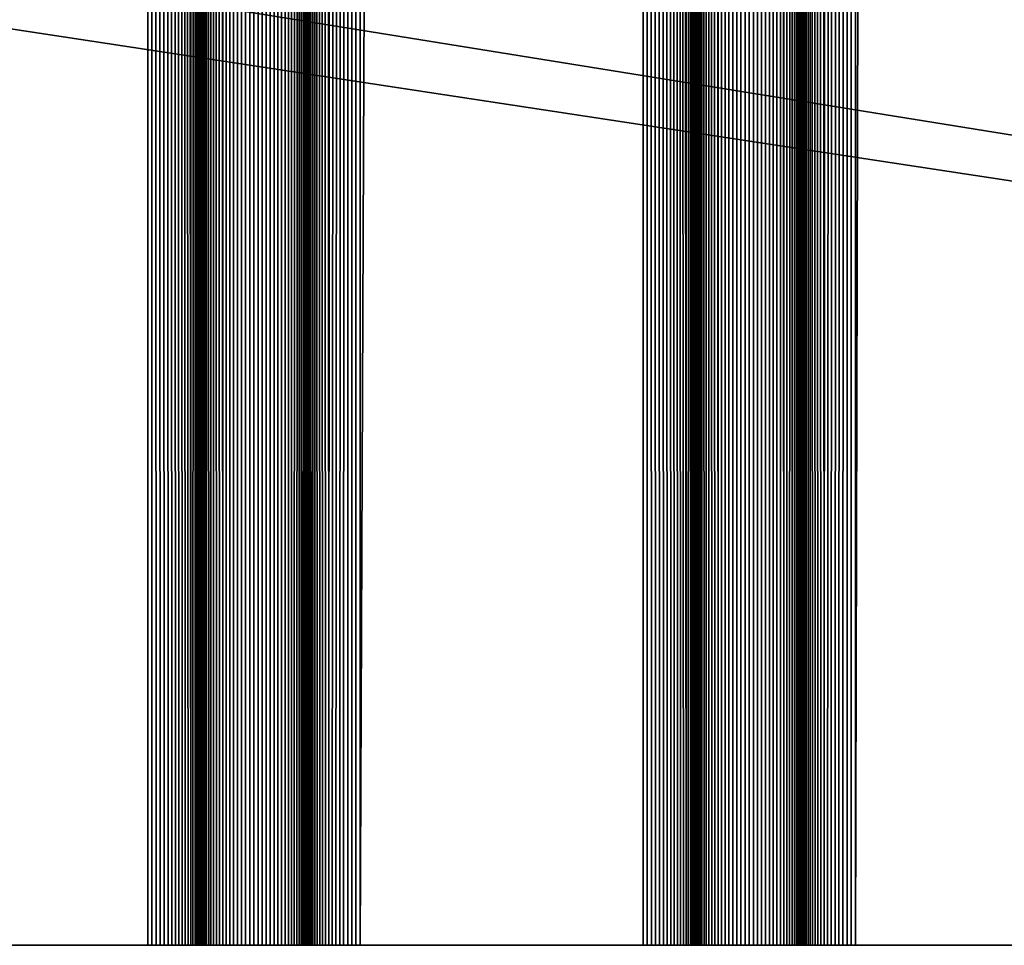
# Model space of a CAD drawing. Extents: x -302 to 302, y -900 to 900.
# Tile 25 of 256: x -237 to -223, y -900 to -887. Entities that reach past the tile are written whole.
import ezdxf

# ---------------------------------------------------------------- set-up
doc = ezdxf.new("R2010")
doc.units = 0
doc.header["$LTSCALE"] = 81.481481
for name, color, linetype in [('363', 7, 'CONTINUOUS'), ('411', 7, 'CONTINUOUS'), ('412', 7, 'CONTINUOUS'), ('413', 7, 'CONTINUOUS'), ('414', 7, 'CONTINUOUS'), ('415', 7, 'CONTINUOUS'), ('416', 7, 'CONTINUOUS'), ('417', 7, 'CONTINUOUS'), ('418', 7, 'CONTINUOUS'), ('419', 7, 'CONTINUOUS'), ('420', 7, 'CONTINUOUS'), ('421', 7, 'CONTINUOUS'), ('422', 7, 'CONTINUOUS'), ('423', 7, 'CONTINUOUS'), ('475', 7, 'CONTINUOUS')]:
    doc.layers.add(name, color=color, linetype=linetype)

msp = doc.modelspace()

# ---------------------------------------------------------------- linework, layer by layer
at = {"layer": '363', "color": 7, "linetype": 'CONTINUOUS'}
for points in [[(-151.5, -900), (-301.5, -900), (-283.085, -880), (-151.5, -900)], [(-257, -883), (-151.5, -900), (-283.085, -880), (-257, -883)], [(-151.5, -883), (-151.5, -900), (-257, -883), (-151.5, -883)]]:
    msp.add_3dface(points, dxfattribs=at)
at = {"layer": '411', "color": 7, "linetype": 'CONTINUOUS'}
for points in [[(-224.75, -900, 1.9), (-222.25, -900, 1.9), (-222.25, 0, 1.9), (-224.75, -900, 1.9)], [(-224.75, -900, 1.9), (-222.25, 0, 1.9), (-224.75, 0, 1.9), (-224.75, -900, 1.9)]]:
    msp.add_3dface(points, dxfattribs=at)
at = {"layer": '412', "color": 7, "linetype": 'CONTINUOUS'}
for points in [[(-225.5, -900, 2.65), (-225.498, -900, 2.591), (-225.5, 0, 2.65), (-225.5, -900, 2.65)], [(-225.491, -900, 2.533), (-225.479, -900, 2.475), (-225.5, 0, 2.65), (-225.491, -900, 2.533)], [(-225.498, -900, 2.591), (-225.491, -900, 2.533), (-225.5, 0, 2.65), (-225.498, -900, 2.591)], [(-225.479, -900, 2.475), (-225.463, -900, 2.418), (-225.5, 0, 2.65), (-225.479, -900, 2.475)], [(-225.463, -900, 2.418), (-225.443, -900, 2.363), (-225.5, 0, 2.65), (-225.463, -900, 2.418)], [(-225.443, -900, 2.363), (-225.418, -900, 2.31), (-225.5, 0, 2.65), (-225.443, -900, 2.363)], [(-225.418, -900, 2.31), (-225.389, -900, 2.258), (-225.5, 0, 2.65), (-225.418, -900, 2.31)], [(-225.389, -900, 2.258), (-225.357, -900, 2.209), (-225.5, 0, 2.65), (-225.389, -900, 2.258)], [(-225.357, -900, 2.209), (-225.32, -900, 2.163), (-225.5, 0, 2.65), (-225.357, -900, 2.209)], [(-225.32, -900, 2.163), (-225.28, -900, 2.12), (-225.5, 0, 2.65), (-225.32, -900, 2.163)], [(-225.28, -900, 2.12), (-225.237, -900, 2.08), (-225.5, 0, 2.65), (-225.28, -900, 2.12)], [(-225.237, -900, 2.08), (-225.191, -900, 2.043), (-225.5, 0, 2.65), (-225.237, -900, 2.08)], [(-225.191, -900, 2.043), (-224.75, 0, 1.9), (-225.5, 0, 2.65), (-225.191, -900, 2.043)], [(-225.142, -900, 2.011), (-224.75, 0, 1.9), (-225.191, -900, 2.043), (-225.142, -900, 2.011)], [(-225.09, -900, 1.982), (-224.75, 0, 1.9), (-225.142, -900, 2.011), (-225.09, -900, 1.982)], [(-225.037, -900, 1.957), (-224.75, 0, 1.9), (-225.09, -900, 1.982), (-225.037, -900, 1.957)], [(-224.982, -900, 1.937), (-224.75, 0, 1.9), (-225.037, -900, 1.957), (-224.982, -900, 1.937)], [(-224.925, -900, 1.921), (-224.75, 0, 1.9), (-224.982, -900, 1.937), (-224.925, -900, 1.921)], [(-224.867, -900, 1.909), (-224.75, 0, 1.9), (-224.925, -900, 1.921), (-224.867, -900, 1.909)], [(-224.809, -900, 1.902), (-224.75, 0, 1.9), (-224.867, -900, 1.909), (-224.809, -900, 1.902)], [(-224.75, -900, 1.9), (-224.75, 0, 1.9), (-224.809, -900, 1.902), (-224.75, -900, 1.9)]]:
    msp.add_3dface(points, dxfattribs=at)
at = {"layer": '413', "color": 7, "linetype": 'CONTINUOUS'}
for points in [[(-225.5, -900, 6.15), (-225.5, -900, 2.65), (-225.5, 0, 2.65), (-225.5, -900, 6.15)], [(-225.5, -900, 6.15), (-225.5, 0, 2.65), (-225.5, 0, 6.15), (-225.5, -900, 6.15)]]:
    msp.add_3dface(points, dxfattribs=at)
at = {"layer": '414', "color": 7, "linetype": 'CONTINUOUS'}
for points in [[(-226.737, 900, 6.72), (-227, 0, 6.15), (-226.691, -900, 6.757), (-226.737, 900, 6.72)], [(-226.691, -900, 6.757), (-226.691, 900, 6.757), (-226.737, 900, 6.72), (-226.691, -900, 6.757)], [(-226.691, -900, 6.757), (-226.642, -900, 6.789), (-226.691, 900, 6.757), (-226.691, -900, 6.757)], [(-226.642, -900, 6.789), (-226.642, 900, 6.789), (-226.691, 900, 6.757), (-226.642, -900, 6.789)], [(-226.642, -900, 6.789), (-226.59, -900, 6.818), (-226.642, 900, 6.789), (-226.642, -900, 6.789)], [(-226.59, -900, 6.818), (-226.59, 900, 6.818), (-226.642, 900, 6.789), (-226.59, -900, 6.818)], [(-226.59, -900, 6.818), (-226.537, -900, 6.843), (-226.59, 900, 6.818), (-226.59, -900, 6.818)], [(-226.537, -900, 6.843), (-226.537, 900, 6.843), (-226.59, 900, 6.818), (-226.537, -900, 6.843)], [(-226.537, -900, 6.843), (-226.482, -900, 6.863), (-226.537, 900, 6.843), (-226.537, -900, 6.843)], [(-226.482, -900, 6.863), (-226.482, 900, 6.863), (-226.537, 900, 6.843), (-226.482, -900, 6.863)], [(-226.482, -900, 6.863), (-226.425, -900, 6.879), (-226.482, 900, 6.863), (-226.482, -900, 6.863)], [(-226.425, -900, 6.879), (-226.425, 900, 6.879), (-226.482, 900, 6.863), (-226.425, -900, 6.879)], [(-226.425, -900, 6.879), (-226.367, -900, 6.891), (-226.425, 900, 6.879), (-226.425, -900, 6.879)], [(-226.367, -900, 6.891), (-226.367, 900, 6.891), (-226.425, 900, 6.879), (-226.367, -900, 6.891)], [(-226.367, -900, 6.891), (-226.309, -900, 6.898), (-226.367, 900, 6.891), (-226.367, -900, 6.891)], [(-226.309, -900, 6.898), (-226.309, 900, 6.898), (-226.367, 900, 6.891), (-226.309, -900, 6.898)], [(-226.309, -900, 6.898), (-226.25, -900, 6.9), (-226.309, 900, 6.898), (-226.309, -900, 6.898)], [(-226.25, -900, 6.9), (-226.25, 900, 6.9), (-226.309, 900, 6.898), (-226.25, -900, 6.9)], [(-226.25, -900, 6.9), (-226.191, -900, 6.898), (-226.25, 900, 6.9), (-226.25, -900, 6.9)], [(-226.191, -900, 6.898), (-226.191, 900, 6.898), (-226.25, 900, 6.9), (-226.191, -900, 6.898)], [(-226.191, -900, 6.898), (-226.133, -900, 6.891), (-226.191, 900, 6.898), (-226.191, -900, 6.898)], [(-226.133, -900, 6.891), (-226.133, 900, 6.891), (-226.191, 900, 6.898), (-226.133, -900, 6.891)], [(-226.133, -900, 6.891), (-226.075, -900, 6.879), (-226.133, 900, 6.891), (-226.133, -900, 6.891)], [(-226.075, -900, 6.879), (-226.075, 900, 6.879), (-226.133, 900, 6.891), (-226.075, -900, 6.879)], [(-226.075, -900, 6.879), (-226.018, -900, 6.863), (-226.075, 900, 6.879), (-226.075, -900, 6.879)], [(-226.018, -900, 6.863), (-226.018, 900, 6.863), (-226.075, 900, 6.879), (-226.018, -900, 6.863)], [(-226.018, -900, 6.863), (-225.963, -900, 6.843), (-226.018, 900, 6.863), (-226.018, -900, 6.863)], [(-225.963, -900, 6.843), (-225.963, 900, 6.843), (-226.018, 900, 6.863), (-225.963, -900, 6.843)], [(-225.963, -900, 6.843), (-225.91, -900, 6.818), (-225.963, 900, 6.843), (-225.963, -900, 6.843)], [(-225.91, -900, 6.818), (-225.91, 900, 6.818), (-225.963, 900, 6.843), (-225.91, -900, 6.818)], [(-225.91, -900, 6.818), (-225.858, -900, 6.789), (-225.91, 900, 6.818), (-225.91, -900, 6.818)], [(-225.858, -900, 6.789), (-225.858, 900, 6.789), (-225.91, 900, 6.818), (-225.858, -900, 6.789)], [(-225.858, -900, 6.789), (-225.809, -900, 6.757), (-225.858, 900, 6.789), (-225.858, -900, 6.789)], [(-225.809, -900, 6.757), (-225.809, 900, 6.757), (-225.858, 900, 6.789), (-225.809, -900, 6.757)], [(-225.809, -900, 6.757), (-225.763, -900, 6.72), (-225.809, 900, 6.757), (-225.809, -900, 6.757)], [(-225.763, -900, 6.72), (-225.5, 0, 6.15), (-225.809, 900, 6.757), (-225.763, -900, 6.72)], [(-227, -900, 6.15), (-226.998, -900, 6.209), (-227, 0, 6.15), (-227, -900, 6.15)], [(-226.991, -900, 6.267), (-226.979, -900, 6.325), (-227, 0, 6.15), (-226.991, -900, 6.267)], [(-226.998, -900, 6.209), (-226.991, -900, 6.267), (-227, 0, 6.15), (-226.998, -900, 6.209)], [(-226.979, -900, 6.325), (-226.963, -900, 6.382), (-227, 0, 6.15), (-226.979, -900, 6.325)], [(-226.963, -900, 6.382), (-226.943, -900, 6.437), (-227, 0, 6.15), (-226.963, -900, 6.382)], [(-226.943, -900, 6.437), (-226.918, -900, 6.49), (-227, 0, 6.15), (-226.943, -900, 6.437)], [(-226.918, -900, 6.49), (-226.889, -900, 6.542), (-227, 0, 6.15), (-226.918, -900, 6.49)], [(-226.889, -900, 6.542), (-226.857, -900, 6.591), (-227, 0, 6.15), (-226.889, -900, 6.542)], [(-226.857, -900, 6.591), (-226.82, -900, 6.637), (-227, 0, 6.15), (-226.857, -900, 6.591)], [(-226.82, -900, 6.637), (-226.78, -900, 6.68), (-227, 0, 6.15), (-226.82, -900, 6.637)], [(-226.78, -900, 6.68), (-226.737, -900, 6.72), (-227, 0, 6.15), (-226.78, -900, 6.68)], [(-226.737, -900, 6.72), (-226.691, -900, 6.757), (-227, 0, 6.15), (-226.737, -900, 6.72)], [(-225.72, -900, 6.68), (-225.5, 0, 6.15), (-225.763, -900, 6.72), (-225.72, -900, 6.68)], [(-225.68, -900, 6.637), (-225.5, 0, 6.15), (-225.72, -900, 6.68), (-225.68, -900, 6.637)], [(-225.643, -900, 6.591), (-225.5, 0, 6.15), (-225.68, -900, 6.637), (-225.643, -900, 6.591)], [(-225.611, -900, 6.542), (-225.5, 0, 6.15), (-225.643, -900, 6.591), (-225.611, -900, 6.542)], [(-225.582, -900, 6.49), (-225.5, 0, 6.15), (-225.611, -900, 6.542), (-225.582, -900, 6.49)], [(-225.557, -900, 6.437), (-225.5, 0, 6.15), (-225.582, -900, 6.49), (-225.557, -900, 6.437)], [(-225.537, -900, 6.382), (-225.5, 0, 6.15), (-225.557, -900, 6.437), (-225.537, -900, 6.382)], [(-225.521, -900, 6.325), (-225.5, 0, 6.15), (-225.537, -900, 6.382), (-225.521, -900, 6.325)], [(-225.509, -900, 6.267), (-225.5, 0, 6.15), (-225.521, -900, 6.325), (-225.509, -900, 6.267)], [(-225.502, -900, 6.209), (-225.5, 0, 6.15), (-225.509, -900, 6.267), (-225.502, -900, 6.209)], [(-225.5, -900, 6.15), (-225.5, 0, 6.15), (-225.502, -900, 6.209), (-225.5, -900, 6.15)]]:
    msp.add_3dface(points, dxfattribs=at)
at = {"layer": '415', "color": 7, "linetype": 'CONTINUOUS'}
for points in [[(-227, -900, 2.65), (-227, -900, 6.15), (-227, 0, 6.15), (-227, -900, 2.65)], [(-227, -900, 2.65), (-227, 0, 6.15), (-227, 0, 2.65), (-227, -900, 2.65)]]:
    msp.add_3dface(points, dxfattribs=at)
at = {"layer": '416', "color": 7, "linetype": 'CONTINUOUS'}
for points in [[(-227.75, -900, 1.9), (-227.691, -900, 1.902), (-227.75, 0, 1.9), (-227.75, -900, 1.9)], [(-227.633, -900, 1.909), (-227.575, -900, 1.921), (-227.75, 0, 1.9), (-227.633, -900, 1.909)], [(-227.691, -900, 1.902), (-227.633, -900, 1.909), (-227.75, 0, 1.9), (-227.691, -900, 1.902)], [(-227.575, -900, 1.921), (-227.518, -900, 1.937), (-227.75, 0, 1.9), (-227.575, -900, 1.921)], [(-227.518, -900, 1.937), (-227.463, -900, 1.957), (-227.75, 0, 1.9), (-227.518, -900, 1.937)], [(-227.463, -900, 1.957), (-227.41, -900, 1.982), (-227.75, 0, 1.9), (-227.463, -900, 1.957)], [(-227.41, -900, 1.982), (-227.358, -900, 2.011), (-227.75, 0, 1.9), (-227.41, -900, 1.982)], [(-227.358, -900, 2.011), (-227.309, -900, 2.043), (-227.75, 0, 1.9), (-227.358, -900, 2.011)], [(-227.309, -900, 2.043), (-227.263, -900, 2.08), (-227.75, 0, 1.9), (-227.309, -900, 2.043)], [(-227.263, -900, 2.08), (-227.22, -900, 2.12), (-227.75, 0, 1.9), (-227.263, -900, 2.08)], [(-227.22, -900, 2.12), (-227.18, -900, 2.163), (-227.75, 0, 1.9), (-227.22, -900, 2.12)], [(-227.18, -900, 2.163), (-227.143, -900, 2.209), (-227.75, 0, 1.9), (-227.18, -900, 2.163)], [(-227.143, -900, 2.209), (-227, 0, 2.65), (-227.75, 0, 1.9), (-227.143, -900, 2.209)], [(-227.111, -900, 2.258), (-227, 0, 2.65), (-227.143, -900, 2.209), (-227.111, -900, 2.258)], [(-227.082, -900, 2.31), (-227, 0, 2.65), (-227.111, -900, 2.258), (-227.082, -900, 2.31)], [(-227.057, -900, 2.363), (-227, 0, 2.65), (-227.082, -900, 2.31), (-227.057, -900, 2.363)], [(-227.037, -900, 2.418), (-227, 0, 2.65), (-227.057, -900, 2.363), (-227.037, -900, 2.418)], [(-227.021, -900, 2.475), (-227, 0, 2.65), (-227.037, -900, 2.418), (-227.021, -900, 2.475)], [(-227.009, -900, 2.533), (-227, 0, 2.65), (-227.021, -900, 2.475), (-227.009, -900, 2.533)], [(-227.002, -900, 2.591), (-227, 0, 2.65), (-227.009, -900, 2.533), (-227.002, -900, 2.591)], [(-227, -900, 2.65), (-227, 0, 2.65), (-227.002, -900, 2.591), (-227, -900, 2.65)]]:
    msp.add_3dface(points, dxfattribs=at)
at = {"layer": '417', "color": 7, "linetype": 'CONTINUOUS'}
for points in [[(-231.75, -900, 1.9), (-227.75, -900, 1.9), (-227.75, 0, 1.9), (-231.75, -900, 1.9)], [(-231.75, -900, 1.9), (-227.75, 0, 1.9), (-231.75, 0, 1.9), (-231.75, -900, 1.9)]]:
    msp.add_3dface(points, dxfattribs=at)
at = {"layer": '418', "color": 7, "linetype": 'CONTINUOUS'}
for points in [[(-232.5, -900, 2.65), (-232.498, -900, 2.591), (-232.5, 0, 2.65), (-232.5, -900, 2.65)], [(-232.491, -900, 2.533), (-232.479, -900, 2.475), (-232.5, 0, 2.65), (-232.491, -900, 2.533)], [(-232.498, -900, 2.591), (-232.491, -900, 2.533), (-232.5, 0, 2.65), (-232.498, -900, 2.591)], [(-232.479, -900, 2.475), (-232.463, -900, 2.418), (-232.5, 0, 2.65), (-232.479, -900, 2.475)], [(-232.463, -900, 2.418), (-232.443, -900, 2.363), (-232.5, 0, 2.65), (-232.463, -900, 2.418)], [(-232.443, -900, 2.363), (-232.418, -900, 2.31), (-232.5, 0, 2.65), (-232.443, -900, 2.363)], [(-232.418, -900, 2.31), (-232.389, -900, 2.258), (-232.5, 0, 2.65), (-232.418, -900, 2.31)], [(-232.389, -900, 2.258), (-232.357, -900, 2.209), (-232.5, 0, 2.65), (-232.389, -900, 2.258)], [(-232.357, -900, 2.209), (-232.32, -900, 2.163), (-232.5, 0, 2.65), (-232.357, -900, 2.209)], [(-232.32, -900, 2.163), (-232.28, -900, 2.12), (-232.5, 0, 2.65), (-232.32, -900, 2.163)], [(-232.28, -900, 2.12), (-232.237, -900, 2.08), (-232.5, 0, 2.65), (-232.28, -900, 2.12)], [(-232.237, -900, 2.08), (-232.191, -900, 2.043), (-232.5, 0, 2.65), (-232.237, -900, 2.08)], [(-232.191, -900, 2.043), (-231.75, 0, 1.9), (-232.5, 0, 2.65), (-232.191, -900, 2.043)], [(-232.142, -900, 2.011), (-231.75, 0, 1.9), (-232.191, -900, 2.043), (-232.142, -900, 2.011)], [(-232.09, -900, 1.982), (-231.75, 0, 1.9), (-232.142, -900, 2.011), (-232.09, -900, 1.982)], [(-232.037, -900, 1.957), (-231.75, 0, 1.9), (-232.09, -900, 1.982), (-232.037, -900, 1.957)], [(-231.982, -900, 1.937), (-231.75, 0, 1.9), (-232.037, -900, 1.957), (-231.982, -900, 1.937)], [(-231.925, -900, 1.921), (-231.75, 0, 1.9), (-231.982, -900, 1.937), (-231.925, -900, 1.921)], [(-231.867, -900, 1.909), (-231.75, 0, 1.9), (-231.925, -900, 1.921), (-231.867, -900, 1.909)], [(-231.809, -900, 1.902), (-231.75, 0, 1.9), (-231.867, -900, 1.909), (-231.809, -900, 1.902)], [(-231.75, -900, 1.9), (-231.75, 0, 1.9), (-231.809, -900, 1.902), (-231.75, -900, 1.9)]]:
    msp.add_3dface(points, dxfattribs=at)
at = {"layer": '419', "color": 7, "linetype": 'CONTINUOUS'}
for points in [[(-232.5, -900, 6.15), (-232.5, -900, 2.65), (-232.5, 0, 2.65), (-232.5, -900, 6.15)], [(-232.5, -900, 6.15), (-232.5, 0, 2.65), (-232.5, 0, 6.15), (-232.5, -900, 6.15)]]:
    msp.add_3dface(points, dxfattribs=at)
at = {"layer": '420', "color": 7, "linetype": 'CONTINUOUS'}
for points in [[(-233.737, 900, 6.72), (-234, 0, 6.15), (-233.691, -900, 6.757), (-233.737, 900, 6.72)], [(-233.691, -900, 6.757), (-233.691, 900, 6.757), (-233.737, 900, 6.72), (-233.691, -900, 6.757)], [(-233.691, -900, 6.757), (-233.642, -900, 6.789), (-233.691, 900, 6.757), (-233.691, -900, 6.757)], [(-233.642, -900, 6.789), (-233.642, 900, 6.789), (-233.691, 900, 6.757), (-233.642, -900, 6.789)], [(-233.642, -900, 6.789), (-233.59, -900, 6.818), (-233.642, 900, 6.789), (-233.642, -900, 6.789)], [(-233.59, -900, 6.818), (-233.59, 900, 6.818), (-233.642, 900, 6.789), (-233.59, -900, 6.818)], [(-233.59, -900, 6.818), (-233.537, -900, 6.843), (-233.59, 900, 6.818), (-233.59, -900, 6.818)], [(-233.537, -900, 6.843), (-233.537, 900, 6.843), (-233.59, 900, 6.818), (-233.537, -900, 6.843)], [(-233.537, -900, 6.843), (-233.482, -900, 6.863), (-233.537, 900, 6.843), (-233.537, -900, 6.843)], [(-233.482, -900, 6.863), (-233.482, 900, 6.863), (-233.537, 900, 6.843), (-233.482, -900, 6.863)], [(-233.482, -900, 6.863), (-233.425, -900, 6.879), (-233.482, 900, 6.863), (-233.482, -900, 6.863)], [(-233.425, -900, 6.879), (-233.425, 900, 6.879), (-233.482, 900, 6.863), (-233.425, -900, 6.879)], [(-233.425, -900, 6.879), (-233.367, -900, 6.891), (-233.425, 900, 6.879), (-233.425, -900, 6.879)], [(-233.367, -900, 6.891), (-233.367, 900, 6.891), (-233.425, 900, 6.879), (-233.367, -900, 6.891)], [(-233.367, -900, 6.891), (-233.309, -900, 6.898), (-233.367, 900, 6.891), (-233.367, -900, 6.891)], [(-233.309, -900, 6.898), (-233.309, 900, 6.898), (-233.367, 900, 6.891), (-233.309, -900, 6.898)], [(-233.309, -900, 6.898), (-233.25, -900, 6.9), (-233.309, 900, 6.898), (-233.309, -900, 6.898)], [(-233.25, -900, 6.9), (-233.25, 900, 6.9), (-233.309, 900, 6.898), (-233.25, -900, 6.9)], [(-233.25, -900, 6.9), (-233.191, -900, 6.898), (-233.25, 900, 6.9), (-233.25, -900, 6.9)], [(-233.191, -900, 6.898), (-233.191, 900, 6.898), (-233.25, 900, 6.9), (-233.191, -900, 6.898)], [(-233.191, -900, 6.898), (-233.133, -900, 6.891), (-233.191, 900, 6.898), (-233.191, -900, 6.898)], [(-233.133, -900, 6.891), (-233.133, 900, 6.891), (-233.191, 900, 6.898), (-233.133, -900, 6.891)], [(-233.133, -900, 6.891), (-233.075, -900, 6.879), (-233.133, 900, 6.891), (-233.133, -900, 6.891)], [(-233.075, -900, 6.879), (-233.075, 900, 6.879), (-233.133, 900, 6.891), (-233.075, -900, 6.879)], [(-233.075, -900, 6.879), (-233.018, -900, 6.863), (-233.075, 900, 6.879), (-233.075, -900, 6.879)], [(-233.018, -900, 6.863), (-233.018, 900, 6.863), (-233.075, 900, 6.879), (-233.018, -900, 6.863)], [(-233.018, -900, 6.863), (-232.963, -900, 6.843), (-233.018, 900, 6.863), (-233.018, -900, 6.863)], [(-232.963, -900, 6.843), (-232.963, 900, 6.843), (-233.018, 900, 6.863), (-232.963, -900, 6.843)], [(-232.963, -900, 6.843), (-232.91, -900, 6.818), (-232.963, 900, 6.843), (-232.963, -900, 6.843)], [(-232.91, -900, 6.818), (-232.91, 900, 6.818), (-232.963, 900, 6.843), (-232.91, -900, 6.818)], [(-232.91, -900, 6.818), (-232.858, -900, 6.789), (-232.91, 900, 6.818), (-232.91, -900, 6.818)], [(-232.858, -900, 6.789), (-232.858, 900, 6.789), (-232.91, 900, 6.818), (-232.858, -900, 6.789)], [(-232.858, -900, 6.789), (-232.809, -900, 6.757), (-232.858, 900, 6.789), (-232.858, -900, 6.789)], [(-232.809, -900, 6.757), (-232.809, 900, 6.757), (-232.858, 900, 6.789), (-232.809, -900, 6.757)], [(-232.809, -900, 6.757), (-232.763, -900, 6.72), (-232.809, 900, 6.757), (-232.809, -900, 6.757)], [(-232.763, -900, 6.72), (-232.5, 0, 6.15), (-232.809, 900, 6.757), (-232.763, -900, 6.72)], [(-234, -900, 6.15), (-233.998, -900, 6.209), (-234, 0, 6.15), (-234, -900, 6.15)], [(-233.991, -900, 6.267), (-233.979, -900, 6.325), (-234, 0, 6.15), (-233.991, -900, 6.267)], [(-233.998, -900, 6.209), (-233.991, -900, 6.267), (-234, 0, 6.15), (-233.998, -900, 6.209)], [(-233.979, -900, 6.325), (-233.963, -900, 6.382), (-234, 0, 6.15), (-233.979, -900, 6.325)], [(-233.963, -900, 6.382), (-233.943, -900, 6.437), (-234, 0, 6.15), (-233.963, -900, 6.382)], [(-233.943, -900, 6.437), (-233.918, -900, 6.49), (-234, 0, 6.15), (-233.943, -900, 6.437)], [(-233.918, -900, 6.49), (-233.889, -900, 6.542), (-234, 0, 6.15), (-233.918, -900, 6.49)], [(-233.889, -900, 6.542), (-233.857, -900, 6.591), (-234, 0, 6.15), (-233.889, -900, 6.542)], [(-233.857, -900, 6.591), (-233.82, -900, 6.637), (-234, 0, 6.15), (-233.857, -900, 6.591)], [(-233.82, -900, 6.637), (-233.78, -900, 6.68), (-234, 0, 6.15), (-233.82, -900, 6.637)], [(-233.78, -900, 6.68), (-233.737, -900, 6.72), (-234, 0, 6.15), (-233.78, -900, 6.68)], [(-233.737, -900, 6.72), (-233.691, -900, 6.757), (-234, 0, 6.15), (-233.737, -900, 6.72)], [(-232.72, -900, 6.68), (-232.5, 0, 6.15), (-232.763, -900, 6.72), (-232.72, -900, 6.68)], [(-232.68, -900, 6.637), (-232.5, 0, 6.15), (-232.72, -900, 6.68), (-232.68, -900, 6.637)], [(-232.643, -900, 6.591), (-232.5, 0, 6.15), (-232.68, -900, 6.637), (-232.643, -900, 6.591)], [(-232.611, -900, 6.542), (-232.5, 0, 6.15), (-232.643, -900, 6.591), (-232.611, -900, 6.542)], [(-232.582, -900, 6.49), (-232.5, 0, 6.15), (-232.611, -900, 6.542), (-232.582, -900, 6.49)], [(-232.557, -900, 6.437), (-232.5, 0, 6.15), (-232.582, -900, 6.49), (-232.557, -900, 6.437)], [(-232.537, -900, 6.382), (-232.5, 0, 6.15), (-232.557, -900, 6.437), (-232.537, -900, 6.382)], [(-232.521, -900, 6.325), (-232.5, 0, 6.15), (-232.537, -900, 6.382), (-232.521, -900, 6.325)], [(-232.509, -900, 6.267), (-232.5, 0, 6.15), (-232.521, -900, 6.325), (-232.509, -900, 6.267)], [(-232.502, -900, 6.209), (-232.5, 0, 6.15), (-232.509, -900, 6.267), (-232.502, -900, 6.209)], [(-232.5, -900, 6.15), (-232.5, 0, 6.15), (-232.502, -900, 6.209), (-232.5, -900, 6.15)]]:
    msp.add_3dface(points, dxfattribs=at)
at = {"layer": '421', "color": 7, "linetype": 'CONTINUOUS'}
for points in [[(-234, -900, 2.65), (-234, -900, 6.15), (-234, 0, 6.15), (-234, -900, 2.65)], [(-234, -900, 2.65), (-234, 0, 6.15), (-234, 0, 2.65), (-234, -900, 2.65)]]:
    msp.add_3dface(points, dxfattribs=at)
at = {"layer": '422', "color": 7, "linetype": 'CONTINUOUS'}
for points in [[(-234.75, -900, 1.9), (-234.691, -900, 1.902), (-234.75, 0, 1.9), (-234.75, -900, 1.9)], [(-234.633, -900, 1.909), (-234.575, -900, 1.921), (-234.75, 0, 1.9), (-234.633, -900, 1.909)], [(-234.691, -900, 1.902), (-234.633, -900, 1.909), (-234.75, 0, 1.9), (-234.691, -900, 1.902)], [(-234.575, -900, 1.921), (-234.518, -900, 1.937), (-234.75, 0, 1.9), (-234.575, -900, 1.921)], [(-234.518, -900, 1.937), (-234.463, -900, 1.957), (-234.75, 0, 1.9), (-234.518, -900, 1.937)], [(-234.463, -900, 1.957), (-234.41, -900, 1.982), (-234.75, 0, 1.9), (-234.463, -900, 1.957)], [(-234.41, -900, 1.982), (-234.358, -900, 2.011), (-234.75, 0, 1.9), (-234.41, -900, 1.982)], [(-234.358, -900, 2.011), (-234.309, -900, 2.043), (-234.75, 0, 1.9), (-234.358, -900, 2.011)], [(-234.309, -900, 2.043), (-234.263, -900, 2.08), (-234.75, 0, 1.9), (-234.309, -900, 2.043)], [(-234.263, -900, 2.08), (-234.22, -900, 2.12), (-234.75, 0, 1.9), (-234.263, -900, 2.08)], [(-234.22, -900, 2.12), (-234.18, -900, 2.163), (-234.75, 0, 1.9), (-234.22, -900, 2.12)], [(-234.18, -900, 2.163), (-234.143, -900, 2.209), (-234.75, 0, 1.9), (-234.18, -900, 2.163)], [(-234.143, -900, 2.209), (-234, 0, 2.65), (-234.75, 0, 1.9), (-234.143, -900, 2.209)], [(-234.111, -900, 2.258), (-234, 0, 2.65), (-234.143, -900, 2.209), (-234.111, -900, 2.258)], [(-234.082, -900, 2.31), (-234, 0, 2.65), (-234.111, -900, 2.258), (-234.082, -900, 2.31)], [(-234.057, -900, 2.363), (-234, 0, 2.65), (-234.082, -900, 2.31), (-234.057, -900, 2.363)], [(-234.037, -900, 2.418), (-234, 0, 2.65), (-234.057, -900, 2.363), (-234.037, -900, 2.418)], [(-234.021, -900, 2.475), (-234, 0, 2.65), (-234.037, -900, 2.418), (-234.021, -900, 2.475)], [(-234.009, -900, 2.533), (-234, 0, 2.65), (-234.021, -900, 2.475), (-234.009, -900, 2.533)], [(-234.002, -900, 2.591), (-234, 0, 2.65), (-234.009, -900, 2.533), (-234.002, -900, 2.591)], [(-234, -900, 2.65), (-234, 0, 2.65), (-234.002, -900, 2.591), (-234, -900, 2.65)]]:
    msp.add_3dface(points, dxfattribs=at)
at = {"layer": '423', "color": 7, "linetype": 'CONTINUOUS'}
for points in [[(-240.75, -900, 1.9), (-234.75, -900, 1.9), (-234.75, 0, 1.9), (-240.75, -900, 1.9)], [(-240.75, -900, 1.9), (-234.75, 0, 1.9), (-240.75, 0, 1.9), (-240.75, -900, 1.9)]]:
    msp.add_3dface(points, dxfattribs=at)
at = {"layer": '475', "color": 7, "linetype": 'CONTINUOUS'}
for points in [[(-301.5, -900, 1.9), (-301.5, -900), (-151.5, -900), (-301.5, -900, 1.9)], [(-300.25, -900, 1.9), (-301.5, -900, 1.9), (-151.5, -900), (-300.25, -900, 1.9)], [(-300.191, -900, 1.902), (-300.25, -900, 1.9), (-151.5, -900), (-300.191, -900, 1.902)], [(-300.133, -900, 1.909), (-300.191, -900, 1.902), (-151.5, -900), (-300.133, -900, 1.909)], [(-300.075, -900, 1.921), (-300.133, -900, 1.909), (-151.5, -900), (-300.075, -900, 1.921)], [(-297.25, -900, 1.9), (-300.075, -900, 1.921), (-151.5, -900), (-297.25, -900, 1.9)], [(-293.25, -900, 1.9), (-297.25, -900, 1.9), (-151.5, -900), (-293.25, -900, 1.9)], [(-293.191, -900, 1.902), (-293.25, -900, 1.9), (-151.5, -900), (-293.191, -900, 1.902)], [(-293.133, -900, 1.909), (-293.191, -900, 1.902), (-151.5, -900), (-293.133, -900, 1.909)], [(-293.075, -900, 1.921), (-293.133, -900, 1.909), (-151.5, -900), (-293.075, -900, 1.921)], [(-151.5, -900), (-290.25, -900, 1.9), (-293.075, -900, 1.921), (-151.5, -900)], [(-284.25, -900, 1.9), (-290.25, -900, 1.9), (-151.5, -900), (-284.25, -900, 1.9)], [(-284.191, -900, 1.902), (-284.25, -900, 1.9), (-151.5, -900), (-284.191, -900, 1.902)], [(-284.133, -900, 1.909), (-284.191, -900, 1.902), (-151.5, -900), (-284.133, -900, 1.909)], [(-284.075, -900, 1.921), (-284.133, -900, 1.909), (-151.5, -900), (-284.075, -900, 1.921)], [(-151.5, -900), (-281.25, -900, 1.9), (-284.075, -900, 1.921), (-151.5, -900)], [(-277.25, -900, 1.9), (-281.25, -900, 1.9), (-151.5, -900), (-277.25, -900, 1.9)], [(-277.191, -900, 1.902), (-277.25, -900, 1.9), (-151.5, -900), (-277.191, -900, 1.902)], [(-277.133, -900, 1.909), (-277.191, -900, 1.902), (-151.5, -900), (-277.133, -900, 1.909)], [(-277.075, -900, 1.921), (-277.133, -900, 1.909), (-151.5, -900), (-277.075, -900, 1.921)], [(-277.018, -900, 1.937), (-277.075, -900, 1.921), (-151.5, -900), (-277.018, -900, 1.937)], [(-274.25, -900, 1.9), (-277.018, -900, 1.937), (-151.5, -900), (-274.25, -900, 1.9)], [(-271.75, -900, 1.9), (-274.25, -900, 1.9), (-151.5, -900), (-271.75, -900, 1.9)], [(-271.691, -900, 1.902), (-271.75, -900, 1.9), (-151.5, -900), (-271.691, -900, 1.902)], [(-271.633, -900, 1.909), (-271.691, -900, 1.902), (-151.5, -900), (-271.633, -900, 1.909)], [(-271.575, -900, 1.921), (-271.633, -900, 1.909), (-151.5, -900), (-271.575, -900, 1.921)], [(-271.518, -900, 1.937), (-271.575, -900, 1.921), (-151.5, -900), (-271.518, -900, 1.937)], [(-271.463, -900, 1.957), (-271.518, -900, 1.937), (-151.5, -900), (-271.463, -900, 1.957)], [(-271.41, -900, 1.982), (-271.463, -900, 1.957), (-151.5, -900), (-271.41, -900, 1.982)], [(-271.358, -900, 2.011), (-271.41, -900, 1.982), (-151.5, -900), (-271.358, -900, 2.011)], [(-151.5, -900), (-262.25, -900, 1.9), (-271.358, -900, 2.011), (-151.5, -900)], [(-259.75, -900, 1.9), (-262.25, -900, 1.9), (-151.5, -900), (-259.75, -900, 1.9)], [(-259.691, -900, 1.902), (-259.75, -900, 1.9), (-151.5, -900), (-259.691, -900, 1.902)], [(-259.633, -900, 1.909), (-259.691, -900, 1.902), (-151.5, -900), (-259.633, -900, 1.909)], [(-259.575, -900, 1.921), (-259.633, -900, 1.909), (-151.5, -900), (-259.575, -900, 1.921)], [(-259.518, -900, 1.937), (-259.575, -900, 1.921), (-151.5, -900), (-259.518, -900, 1.937)], [(-256.75, -900, 1.9), (-259.518, -900, 1.937), (-151.5, -900), (-256.75, -900, 1.9)], [(-252.75, -900, 1.9), (-256.75, -900, 1.9), (-151.5, -900), (-252.75, -900, 1.9)], [(-252.691, -900, 1.902), (-252.75, -900, 1.9), (-151.5, -900), (-252.691, -900, 1.902)], [(-252.633, -900, 1.909), (-252.691, -900, 1.902), (-151.5, -900), (-252.633, -900, 1.909)], [(-252.575, -900, 1.921), (-252.633, -900, 1.909), (-151.5, -900), (-252.575, -900, 1.921)], [(-252.518, -900, 1.937), (-252.575, -900, 1.921), (-151.5, -900), (-252.518, -900, 1.937)], [(-249.75, -900, 1.9), (-252.518, -900, 1.937), (-151.5, -900), (-249.75, -900, 1.9)], [(-243.75, -900, 1.9), (-249.75, -900, 1.9), (-151.5, -900), (-243.75, -900, 1.9)], [(-243.691, -900, 1.902), (-243.75, -900, 1.9), (-151.5, -900), (-243.691, -900, 1.902)], [(-243.633, -900, 1.909), (-243.691, -900, 1.902), (-151.5, -900), (-243.633, -900, 1.909)], [(-243.575, -900, 1.921), (-243.633, -900, 1.909), (-151.5, -900), (-243.575, -900, 1.921)], [(-243.518, -900, 1.937), (-243.575, -900, 1.921), (-151.5, -900), (-243.518, -900, 1.937)], [(-151.5, -900), (-240.75, -900, 1.9), (-243.518, -900, 1.937), (-151.5, -900)], [(-234.75, -900, 1.9), (-240.75, -900, 1.9), (-151.5, -900), (-234.75, -900, 1.9)], [(-234.691, -900, 1.902), (-234.75, -900, 1.9), (-151.5, -900), (-234.691, -900, 1.902)], [(-234.633, -900, 1.909), (-234.691, -900, 1.902), (-151.5, -900), (-234.633, -900, 1.909)], [(-234.575, -900, 1.921), (-234.633, -900, 1.909), (-151.5, -900), (-234.575, -900, 1.921)], [(-234.518, -900, 1.937), (-234.575, -900, 1.921), (-151.5, -900), (-234.518, -900, 1.937)], [(-234.463, -900, 1.957), (-234.518, -900, 1.937), (-151.5, -900), (-234.463, -900, 1.957)], [(-234.41, -900, 1.982), (-234.463, -900, 1.957), (-231.75, -900, 1.9), (-234.41, -900, 1.982)], [(-231.75, -900, 1.9), (-234.463, -900, 1.957), (-151.5, -900), (-231.75, -900, 1.9)], [(-234.358, -900, 2.011), (-234.41, -900, 1.982), (-231.809, -900, 1.902), (-234.358, -900, 2.011)], [(-231.809, -900, 1.902), (-234.41, -900, 1.982), (-231.75, -900, 1.9), (-231.809, -900, 1.902)], [(-234.309, -900, 2.043), (-234.358, -900, 2.011), (-231.809, -900, 1.902), (-234.309, -900, 2.043)], [(-234.263, -900, 2.08), (-234.309, -900, 2.043), (-231.809, -900, 1.902), (-234.263, -900, 2.08)], [(-234.22, -900, 2.12), (-234.263, -900, 2.08), (-231.809, -900, 1.902), (-234.22, -900, 2.12)], [(-234.18, -900, 2.163), (-234.22, -900, 2.12), (-231.809, -900, 1.902), (-234.18, -900, 2.163)], [(-234.143, -900, 2.209), (-234.18, -900, 2.163), (-231.867, -900, 1.909), (-234.143, -900, 2.209)], [(-231.867, -900, 1.909), (-234.18, -900, 2.163), (-231.809, -900, 1.902), (-231.867, -900, 1.909)], [(-234.111, -900, 2.258), (-234.143, -900, 2.209), (-231.867, -900, 1.909), (-234.111, -900, 2.258)], [(-234.082, -900, 2.31), (-234.111, -900, 2.258), (-231.867, -900, 1.909), (-234.082, -900, 2.31)], [(-234.057, -900, 2.363), (-234.082, -900, 2.31), (-231.925, -900, 1.921), (-234.057, -900, 2.363)], [(-231.925, -900, 1.921), (-234.082, -900, 2.31), (-231.867, -900, 1.909), (-231.925, -900, 1.921)], [(-234.037, -900, 2.418), (-234.057, -900, 2.363), (-231.925, -900, 1.921), (-234.037, -900, 2.418)], [(-234.021, -900, 2.475), (-234.037, -900, 2.418), (-231.925, -900, 1.921), (-234.021, -900, 2.475)], [(-234.009, -900, 2.533), (-234.021, -900, 2.475), (-231.982, -900, 1.937), (-234.009, -900, 2.533)], [(-231.982, -900, 1.937), (-234.021, -900, 2.475), (-231.925, -900, 1.921), (-231.982, -900, 1.937)], [(-234.002, -900, 2.591), (-234.009, -900, 2.533), (-231.982, -900, 1.937), (-234.002, -900, 2.591)], [(-234, -900, 2.65), (-234.002, -900, 2.591), (-231.982, -900, 1.937), (-234, -900, 2.65)], [(-234, -900, 6.15), (-234, -900, 2.65), (-232.443, -900, 2.363), (-234, -900, 6.15)], [(-232.443, -900, 2.363), (-234, -900, 2.65), (-232.418, -900, 2.31), (-232.443, -900, 2.363)], [(-232.418, -900, 2.31), (-234, -900, 2.65), (-232.389, -900, 2.258), (-232.418, -900, 2.31)], [(-232.389, -900, 2.258), (-234, -900, 2.65), (-232.357, -900, 2.209), (-232.389, -900, 2.258)], [(-232.357, -900, 2.209), (-234, -900, 2.65), (-232.32, -900, 2.163), (-232.357, -900, 2.209)], [(-232.32, -900, 2.163), (-234, -900, 2.65), (-232.28, -900, 2.12), (-232.32, -900, 2.163)], [(-232.28, -900, 2.12), (-234, -900, 2.65), (-232.237, -900, 2.08), (-232.28, -900, 2.12)], [(-232.237, -900, 2.08), (-234, -900, 2.65), (-232.191, -900, 2.043), (-232.237, -900, 2.08)], [(-232.191, -900, 2.043), (-234, -900, 2.65), (-232.142, -900, 2.011), (-232.191, -900, 2.043)], [(-232.142, -900, 2.011), (-234, -900, 2.65), (-232.09, -900, 1.982), (-232.142, -900, 2.011)], [(-232.09, -900, 1.982), (-234, -900, 2.65), (-232.037, -900, 1.957), (-232.09, -900, 1.982)], [(-232.037, -900, 1.957), (-234, -900, 2.65), (-231.982, -900, 1.937), (-232.037, -900, 1.957)], [(-233.998, -900, 6.209), (-234, -900, 6.15), (-232.443, -900, 2.363), (-233.998, -900, 6.209)], [(-233.991, -900, 6.267), (-233.998, -900, 6.209), (-232.443, -900, 2.363), (-233.991, -900, 6.267)], [(-233.979, -900, 6.325), (-233.991, -900, 6.267), (-232.443, -900, 2.363), (-233.979, -900, 6.325)], [(-233.963, -900, 6.382), (-233.979, -900, 6.325), (-232.443, -900, 2.363), (-233.963, -900, 6.382)], [(-233.943, -900, 6.437), (-233.963, -900, 6.382), (-232.463, -900, 2.418), (-233.943, -900, 6.437)], [(-232.463, -900, 2.418), (-233.963, -900, 6.382), (-232.443, -900, 2.363), (-232.463, -900, 2.418)], [(-233.918, -900, 6.49), (-233.943, -900, 6.437), (-232.463, -900, 2.418), (-233.918, -900, 6.49)], [(-233.889, -900, 6.542), (-233.918, -900, 6.49), (-232.463, -900, 2.418), (-233.889, -900, 6.542)], [(-233.857, -900, 6.591), (-233.889, -900, 6.542), (-232.463, -900, 2.418), (-233.857, -900, 6.591)], [(-233.82, -900, 6.637), (-233.857, -900, 6.591), (-232.463, -900, 2.418), (-233.82, -900, 6.637)], [(-233.78, -900, 6.68), (-233.82, -900, 6.637), (-232.463, -900, 2.418), (-233.78, -900, 6.68)], [(-233.737, -900, 6.72), (-233.78, -900, 6.68), (-232.463, -900, 2.418), (-233.737, -900, 6.72)], [(-232.463, -900, 2.418), (-232.479, -900, 2.475), (-233.737, -900, 6.72), (-232.463, -900, 2.418)], [(-233.691, -900, 6.757), (-233.737, -900, 6.72), (-232.479, -900, 2.475), (-233.691, -900, 6.757)], [(-233.642, -900, 6.789), (-233.691, -900, 6.757), (-232.479, -900, 2.475), (-233.642, -900, 6.789)], [(-233.59, -900, 6.818), (-233.642, -900, 6.789), (-232.479, -900, 2.475), (-233.59, -900, 6.818)], [(-233.537, -900, 6.843), (-233.59, -900, 6.818), (-232.479, -900, 2.475), (-233.537, -900, 6.843)], [(-233.482, -900, 6.863), (-233.537, -900, 6.843), (-232.479, -900, 2.475), (-233.482, -900, 6.863)], [(-233.425, -900, 6.879), (-233.482, -900, 6.863), (-232.479, -900, 2.475), (-233.425, -900, 6.879)], [(-233.367, -900, 6.891), (-233.425, -900, 6.879), (-232.479, -900, 2.475), (-233.367, -900, 6.891)], [(-233.309, -900, 6.898), (-233.367, -900, 6.891), (-232.491, -900, 2.533), (-233.309, -900, 6.898)], [(-232.491, -900, 2.533), (-233.367, -900, 6.891), (-232.479, -900, 2.475), (-232.491, -900, 2.533)], [(-233.25, -900, 6.9), (-233.309, -900, 6.898), (-232.491, -900, 2.533), (-233.25, -900, 6.9)], [(-233.191, -900, 6.898), (-233.25, -900, 6.9), (-232.491, -900, 2.533), (-233.191, -900, 6.898)], [(-233.133, -900, 6.891), (-233.191, -900, 6.898), (-232.491, -900, 2.533), (-233.133, -900, 6.891)], [(-233.075, -900, 6.879), (-233.133, -900, 6.891), (-232.491, -900, 2.533), (-233.075, -900, 6.879)], [(-233.018, -900, 6.863), (-233.075, -900, 6.879), (-232.491, -900, 2.533), (-233.018, -900, 6.863)], [(-232.963, -900, 6.843), (-233.018, -900, 6.863), (-232.498, -900, 2.591), (-232.963, -900, 6.843)], [(-232.498, -900, 2.591), (-233.018, -900, 6.863), (-232.491, -900, 2.533), (-232.498, -900, 2.591)], [(-232.91, -900, 6.818), (-232.963, -900, 6.843), (-232.498, -900, 2.591), (-232.91, -900, 6.818)], [(-232.858, -900, 6.789), (-232.91, -900, 6.818), (-232.498, -900, 2.591), (-232.858, -900, 6.789)], [(-232.809, -900, 6.757), (-232.858, -900, 6.789), (-232.498, -900, 2.591), (-232.809, -900, 6.757)], [(-232.763, -900, 6.72), (-232.809, -900, 6.757), (-232.498, -900, 2.591), (-232.763, -900, 6.72)], [(-232.72, -900, 6.68), (-232.763, -900, 6.72), (-232.498, -900, 2.591), (-232.72, -900, 6.68)], [(-232.68, -900, 6.637), (-232.72, -900, 6.68), (-232.498, -900, 2.591), (-232.68, -900, 6.637)], [(-232.643, -900, 6.591), (-232.68, -900, 6.637), (-232.5, -900, 2.65), (-232.643, -900, 6.591)], [(-232.5, -900, 2.65), (-232.68, -900, 6.637), (-232.498, -900, 2.591), (-232.5, -900, 2.65)], [(-232.611, -900, 6.542), (-232.643, -900, 6.591), (-232.5, -900, 2.65), (-232.611, -900, 6.542)], [(-232.582, -900, 6.49), (-232.611, -900, 6.542), (-232.5, -900, 2.65), (-232.582, -900, 6.49)], [(-232.557, -900, 6.437), (-232.582, -900, 6.49), (-232.5, -900, 2.65), (-232.557, -900, 6.437)], [(-232.537, -900, 6.382), (-232.557, -900, 6.437), (-232.5, -900, 2.65), (-232.537, -900, 6.382)], [(-232.521, -900, 6.325), (-232.537, -900, 6.382), (-232.5, -900, 2.65), (-232.521, -900, 6.325)], [(-232.509, -900, 6.267), (-232.521, -900, 6.325), (-232.5, -900, 2.65), (-232.509, -900, 6.267)], [(-232.502, -900, 6.209), (-232.509, -900, 6.267), (-232.5, -900, 2.65), (-232.502, -900, 6.209)], [(-232.5, -900, 6.15), (-232.502, -900, 6.209), (-232.5, -900, 2.65), (-232.5, -900, 6.15)], [(-227.75, -900, 1.9), (-231.75, -900, 1.9), (-151.5, -900), (-227.75, -900, 1.9)], [(-227.691, -900, 1.902), (-227.75, -900, 1.9), (-151.5, -900), (-227.691, -900, 1.902)], [(-227.633, -900, 1.909), (-227.691, -900, 1.902), (-151.5, -900), (-227.633, -900, 1.909)], [(-227.575, -900, 1.921), (-227.633, -900, 1.909), (-151.5, -900), (-227.575, -900, 1.921)], [(-227.518, -900, 1.937), (-227.575, -900, 1.921), (-151.5, -900), (-227.518, -900, 1.937)], [(-227.463, -900, 1.957), (-227.518, -900, 1.937), (-151.5, -900), (-227.463, -900, 1.957)], [(-227.41, -900, 1.982), (-227.463, -900, 1.957), (-224.75, -900, 1.9), (-227.41, -900, 1.982)], [(-224.75, -900, 1.9), (-227.463, -900, 1.957), (-151.5, -900), (-224.75, -900, 1.9)], [(-227.358, -900, 2.011), (-227.41, -900, 1.982), (-224.809, -900, 1.902), (-227.358, -900, 2.011)], [(-224.809, -900, 1.902), (-227.41, -900, 1.982), (-224.75, -900, 1.9), (-224.809, -900, 1.902)], [(-227.309, -900, 2.043), (-227.358, -900, 2.011), (-224.809, -900, 1.902), (-227.309, -900, 2.043)], [(-227.263, -900, 2.08), (-227.309, -900, 2.043), (-224.809, -900, 1.902), (-227.263, -900, 2.08)], [(-227.22, -900, 2.12), (-227.263, -900, 2.08), (-224.809, -900, 1.902), (-227.22, -900, 2.12)], [(-227.18, -900, 2.163), (-227.22, -900, 2.12), (-224.809, -900, 1.902), (-227.18, -900, 2.163)], [(-227.143, -900, 2.209), (-227.18, -900, 2.163), (-224.867, -900, 1.909), (-227.143, -900, 2.209)], [(-224.867, -900, 1.909), (-227.18, -900, 2.163), (-224.809, -900, 1.902), (-224.867, -900, 1.909)], [(-227.111, -900, 2.258), (-227.143, -900, 2.209), (-224.867, -900, 1.909), (-227.111, -900, 2.258)], [(-227.082, -900, 2.31), (-227.111, -900, 2.258), (-224.867, -900, 1.909), (-227.082, -900, 2.31)], [(-227.057, -900, 2.363), (-227.082, -900, 2.31), (-224.925, -900, 1.921), (-227.057, -900, 2.363)], [(-224.925, -900, 1.921), (-227.082, -900, 2.31), (-224.867, -900, 1.909), (-224.925, -900, 1.921)], [(-227.037, -900, 2.418), (-227.057, -900, 2.363), (-224.925, -900, 1.921), (-227.037, -900, 2.418)], [(-227.021, -900, 2.475), (-227.037, -900, 2.418), (-224.925, -900, 1.921), (-227.021, -900, 2.475)], [(-227.009, -900, 2.533), (-227.021, -900, 2.475), (-224.982, -900, 1.937), (-227.009, -900, 2.533)], [(-224.982, -900, 1.937), (-227.021, -900, 2.475), (-224.925, -900, 1.921), (-224.982, -900, 1.937)], [(-227.002, -900, 2.591), (-227.009, -900, 2.533), (-224.982, -900, 1.937), (-227.002, -900, 2.591)], [(-227, -900, 2.65), (-227.002, -900, 2.591), (-224.982, -900, 1.937), (-227, -900, 2.65)], [(-227, -900, 6.15), (-227, -900, 2.65), (-225.443, -900, 2.363), (-227, -900, 6.15)], [(-225.443, -900, 2.363), (-227, -900, 2.65), (-225.418, -900, 2.31), (-225.443, -900, 2.363)], [(-225.418, -900, 2.31), (-227, -900, 2.65), (-225.389, -900, 2.258), (-225.418, -900, 2.31)], [(-225.389, -900, 2.258), (-227, -900, 2.65), (-225.357, -900, 2.209), (-225.389, -900, 2.258)], [(-225.357, -900, 2.209), (-227, -900, 2.65), (-225.32, -900, 2.163), (-225.357, -900, 2.209)], [(-225.32, -900, 2.163), (-227, -900, 2.65), (-225.28, -900, 2.12), (-225.32, -900, 2.163)], [(-225.28, -900, 2.12), (-227, -900, 2.65), (-225.237, -900, 2.08), (-225.28, -900, 2.12)], [(-225.237, -900, 2.08), (-227, -900, 2.65), (-225.191, -900, 2.043), (-225.237, -900, 2.08)], [(-225.191, -900, 2.043), (-227, -900, 2.65), (-225.142, -900, 2.011), (-225.191, -900, 2.043)], [(-225.142, -900, 2.011), (-227, -900, 2.65), (-225.09, -900, 1.982), (-225.142, -900, 2.011)], [(-225.09, -900, 1.982), (-227, -900, 2.65), (-225.037, -900, 1.957), (-225.09, -900, 1.982)], [(-225.037, -900, 1.957), (-227, -900, 2.65), (-224.982, -900, 1.937), (-225.037, -900, 1.957)], [(-226.998, -900, 6.209), (-227, -900, 6.15), (-225.443, -900, 2.363), (-226.998, -900, 6.209)], [(-226.991, -900, 6.267), (-226.998, -900, 6.209), (-225.443, -900, 2.363), (-226.991, -900, 6.267)], [(-226.979, -900, 6.325), (-226.991, -900, 6.267), (-225.443, -900, 2.363), (-226.979, -900, 6.325)], [(-226.963, -900, 6.382), (-226.979, -900, 6.325), (-225.443, -900, 2.363), (-226.963, -900, 6.382)], [(-226.943, -900, 6.437), (-226.963, -900, 6.382), (-225.463, -900, 2.418), (-226.943, -900, 6.437)], [(-225.463, -900, 2.418), (-226.963, -900, 6.382), (-225.443, -900, 2.363), (-225.463, -900, 2.418)], [(-226.918, -900, 6.49), (-226.943, -900, 6.437), (-225.463, -900, 2.418), (-226.918, -900, 6.49)], [(-226.889, -900, 6.542), (-226.918, -900, 6.49), (-225.463, -900, 2.418), (-226.889, -900, 6.542)], [(-226.857, -900, 6.591), (-226.889, -900, 6.542), (-225.463, -900, 2.418), (-226.857, -900, 6.591)], [(-226.82, -900, 6.637), (-226.857, -900, 6.591), (-225.463, -900, 2.418), (-226.82, -900, 6.637)], [(-226.78, -900, 6.68), (-226.82, -900, 6.637), (-225.463, -900, 2.418), (-226.78, -900, 6.68)], [(-226.737, -900, 6.72), (-226.78, -900, 6.68), (-225.463, -900, 2.418), (-226.737, -900, 6.72)], [(-225.463, -900, 2.418), (-225.479, -900, 2.475), (-226.737, -900, 6.72), (-225.463, -900, 2.418)], [(-226.691, -900, 6.757), (-226.737, -900, 6.72), (-225.479, -900, 2.475), (-226.691, -900, 6.757)], [(-226.642, -900, 6.789), (-226.691, -900, 6.757), (-225.479, -900, 2.475), (-226.642, -900, 6.789)], [(-226.59, -900, 6.818), (-226.642, -900, 6.789), (-225.479, -900, 2.475), (-226.59, -900, 6.818)], [(-226.537, -900, 6.843), (-226.59, -900, 6.818), (-225.479, -900, 2.475), (-226.537, -900, 6.843)], [(-226.482, -900, 6.863), (-226.537, -900, 6.843), (-225.479, -900, 2.475), (-226.482, -900, 6.863)], [(-226.425, -900, 6.879), (-226.482, -900, 6.863), (-225.479, -900, 2.475), (-226.425, -900, 6.879)], [(-226.367, -900, 6.891), (-226.425, -900, 6.879), (-225.479, -900, 2.475), (-226.367, -900, 6.891)], [(-226.309, -900, 6.898), (-226.367, -900, 6.891), (-225.491, -900, 2.533), (-226.309, -900, 6.898)], [(-225.491, -900, 2.533), (-226.367, -900, 6.891), (-225.479, -900, 2.475), (-225.491, -900, 2.533)], [(-226.25, -900, 6.9), (-226.309, -900, 6.898), (-225.491, -900, 2.533), (-226.25, -900, 6.9)], [(-226.191, -900, 6.898), (-226.25, -900, 6.9), (-225.491, -900, 2.533), (-226.191, -900, 6.898)], [(-226.133, -900, 6.891), (-226.191, -900, 6.898), (-225.491, -900, 2.533), (-226.133, -900, 6.891)], [(-226.075, -900, 6.879), (-226.133, -900, 6.891), (-225.491, -900, 2.533), (-226.075, -900, 6.879)], [(-226.018, -900, 6.863), (-226.075, -900, 6.879), (-225.491, -900, 2.533), (-226.018, -900, 6.863)], [(-225.963, -900, 6.843), (-226.018, -900, 6.863), (-225.498, -900, 2.591), (-225.963, -900, 6.843)], [(-225.498, -900, 2.591), (-226.018, -900, 6.863), (-225.491, -900, 2.533), (-225.498, -900, 2.591)], [(-225.91, -900, 6.818), (-225.963, -900, 6.843), (-225.498, -900, 2.591), (-225.91, -900, 6.818)], [(-225.858, -900, 6.789), (-225.91, -900, 6.818), (-225.498, -900, 2.591), (-225.858, -900, 6.789)], [(-225.809, -900, 6.757), (-225.858, -900, 6.789), (-225.498, -900, 2.591), (-225.809, -900, 6.757)], [(-225.763, -900, 6.72), (-225.809, -900, 6.757), (-225.498, -900, 2.591), (-225.763, -900, 6.72)], [(-225.72, -900, 6.68), (-225.763, -900, 6.72), (-225.498, -900, 2.591), (-225.72, -900, 6.68)], [(-225.68, -900, 6.637), (-225.72, -900, 6.68), (-225.498, -900, 2.591), (-225.68, -900, 6.637)], [(-225.643, -900, 6.591), (-225.68, -900, 6.637), (-225.5, -900, 2.65), (-225.643, -900, 6.591)], [(-225.5, -900, 2.65), (-225.68, -900, 6.637), (-225.498, -900, 2.591), (-225.5, -900, 2.65)], [(-225.611, -900, 6.542), (-225.643, -900, 6.591), (-225.5, -900, 2.65), (-225.611, -900, 6.542)], [(-225.582, -900, 6.49), (-225.611, -900, 6.542), (-225.5, -900, 2.65), (-225.582, -900, 6.49)], [(-225.557, -900, 6.437), (-225.582, -900, 6.49), (-225.5, -900, 2.65), (-225.557, -900, 6.437)], [(-225.537, -900, 6.382), (-225.557, -900, 6.437), (-225.5, -900, 2.65), (-225.537, -900, 6.382)], [(-225.521, -900, 6.325), (-225.537, -900, 6.382), (-225.5, -900, 2.65), (-225.521, -900, 6.325)], [(-225.509, -900, 6.267), (-225.521, -900, 6.325), (-225.5, -900, 2.65), (-225.509, -900, 6.267)], [(-225.502, -900, 6.209), (-225.509, -900, 6.267), (-225.5, -900, 2.65), (-225.502, -900, 6.209)], [(-225.5, -900, 6.15), (-225.502, -900, 6.209), (-225.5, -900, 2.65), (-225.5, -900, 6.15)], [(-222.25, -900, 1.9), (-224.75, -900, 1.9), (-151.5, -900), (-222.25, -900, 1.9)]]:
    msp.add_3dface(points, dxfattribs=at)

doc.saveas('drawing.dxf')
